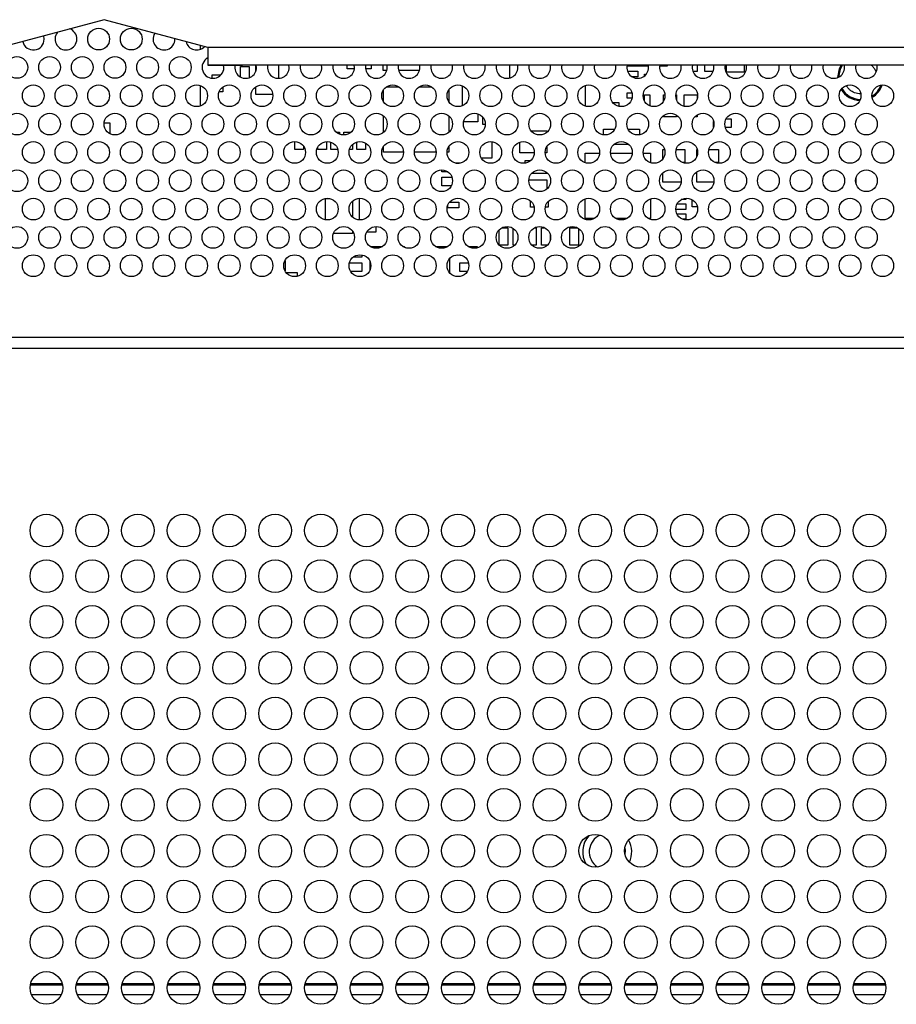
# Model space of a CAD drawing. Header units: millimetres. Extents: x 256 to 1374, y 313 to 1176.
# Tile 50 of 212: x 653 to 680, y 757 to 787. Entities that reach past the tile are written whole.
import ezdxf

# ---------------------------------------------------------------- set-up
doc = ezdxf.new("R2010")
doc.units = ezdxf.units.MM

msp = doc.modelspace()

# ---------------------------------------------------------------- linework, layer by layer
at = {"color": 7, "linetype": 'Continuous', "lineweight": 30}
for p, q in [((655.3869, 787.2758), (652.2119, 786.425)), ((655.3869, 787.2734), (652.2119, 786.4227)), ((658.5619, 786.425), (655.3869, 787.2758)), ((655.3869, 787.2734), (655.3869, 787.2758)), ((658.5619, 786.4227), (655.3869, 787.2734)), ((653.5536, 786.682), (653.5393, 786.7784)), ((657.5536, 786.682), (657.5534, 786.6929)), ((658.3269, 786.4857), (658.3269, 786.3662)), ((658.5619, 786.425), (658.5619, 785.8903)), ((658.5619, 785.8903), (658.5619, 785.8873)), ((659.0536, 785.8153), (659.0468, 785.8822)), ((659.5602, 785.5229), (659.5602, 785.8386)), ((659.5602, 785.8386), (659.8269, 785.8386)), ((785.3437, 785.8812), (659.6202, 785.8812)), ((659.8269, 785.8386), (659.8269, 785.4995)), ((660.0269, 785.6847), (660.0269, 785.8812)), ((660.0536, 785.8153), (660.047, 785.8812)), ((660.7269, 785.8812), (660.7269, 785.482)), ((661.0536, 785.8153), (661.047, 785.8812)), ((662.0536, 785.8153), (662.047, 785.8812)), ((662.8269, 785.772), (662.8269, 785.8812)), ((663.0507, 785.772), (662.8269, 785.772)), ((663.0536, 785.8153), (663.047, 785.8812)), ((663.5602, 785.772), (663.3897, 785.772)), ((663.5602, 785.8812), (663.5602, 785.772)), ((663.9269, 785.722), (663.9269, 785.8812)), ((664.0402, 785.722), (663.9269, 785.722)), ((664.0536, 785.8153), (664.047, 785.8812)), ((665.0402, 785.722), (664.4002, 785.722)), ((665.0536, 785.8153), (665.047, 785.8812)), ((666.0536, 785.8153), (666.047, 785.8812)), ((667.0536, 785.8153), (667.047, 785.8812)), ((667.8102, 785.4943), (667.8102, 785.8812)), ((668.0536, 785.8153), (668.047, 785.8812)), ((669.0536, 785.8153), (669.047, 785.8812)), ((670.0536, 785.8153), (670.047, 785.8812)), ((671.0536, 785.8153), (671.047, 785.8812)), ((672.0512, 785.8553), (671.3893, 785.8553)), ((672.0536, 785.8153), (672.047, 785.8812)), ((672.6269, 785.8553), (672.3893, 785.8553)), ((672.6269, 785.8812), (672.6269, 785.8553)), ((673.0536, 785.8153), (673.047, 785.8812)), ((673.5436, 785.8812), (673.5436, 785.6886)), ((673.7769, 785.6886), (673.7769, 785.8812)), ((674.0536, 785.8153), (674.047, 785.8812)), ((674.4436, 785.672), (674.4436, 785.8812)), ((674.9769, 785.8812), (674.9769, 785.672)), ((675.0536, 785.8153), (675.047, 785.8812)), ((676.0536, 785.8153), (676.047, 785.8812)), ((677.0536, 785.8153), (677.047, 785.8812)), ((678.0536, 785.8153), (678.047, 785.8812)), ((679.0536, 785.8153), (679.047, 785.8812)), ((658.6936, 785.5886), (658.9646, 785.5886)), ((658.6936, 785.483), (658.6936, 785.5886)), ((671.4086, 785.697), (671.7269, 785.697)), ((671.7269, 785.5303), (671.5474, 785.5303)), ((671.7269, 785.697), (671.7269, 785.5303)), ((671.9269, 785.6053), (671.9791, 785.6053)), ((671.9269, 785.5537), (671.9269, 785.6053)), ((673.5436, 785.6886), (673.4119, 785.6886)), ((674.0286, 785.6886), (673.7769, 785.6886)), ((674.9769, 785.672), (674.4436, 785.672)), ((658.3269, 785.2644), (658.3269, 784.6328)), ((659.0269, 785.2202), (659.0269, 785.072)), ((660.0269, 784.9886), (660.0269, 785.2202)), ((663.9436, 784.7627), (663.9436, 785.1345)), ((664.0294, 785.222), (664.411, 785.222)), ((665.0294, 785.222), (665.411, 785.222)), ((665.9436, 785.1345), (665.9436, 784.7627)), ((666.3602, 784.6461), (666.3602, 785.2511)), ((670.1102, 785.2633), (670.1102, 784.634)), ((671.3936, 785.2136), (671.3936, 785.2333)), ((671.4224, 785.2136), (671.3936, 785.2136)), ((659.0269, 785.072), (658.9106, 785.072)), ((660.5512, 784.9886), (660.0269, 784.9886)), ((671.3936, 785.0386), (671.5412, 785.0386)), ((671.3936, 784.872), (671.3936, 785.0386)), ((671.5446, 784.872), (671.3936, 784.872)), ((671.9269, 784.7903), (671.9269, 784.972)), ((671.9269, 784.972), (672.0936, 784.972)), ((672.0936, 784.972), (672.0936, 784.6403)), ((672.5102, 784.972), (672.5528, 784.972)), ((672.5102, 784.7843), (672.5102, 784.972)), ((672.8877, 784.972), (672.9102, 784.972)), ((672.9102, 784.972), (672.9102, 784.8261)), ((673.1436, 784.972), (673.5436, 784.972)), ((673.1436, 784.6242), (673.1436, 784.972)), ((673.5436, 784.972), (673.5436, 784.8676)), ((670.9614, 784.7386), (671.1436, 784.7386)), ((671.1436, 784.7386), (671.1436, 784.6242)), ((663.9436, 783.8345), (663.9436, 784.3294)), ((665.9436, 784.3294), (665.9436, 783.8345)), ((666.8269, 784.3978), (666.8269, 784.1553)), ((666.9769, 784.072), (666.9769, 784.2946)), ((672.5102, 784.3053), (672.5102, 784.3408)), ((672.9102, 784.3053), (672.5102, 784.3053)), ((672.9102, 784.3558), (672.9102, 784.3053)), ((673.5436, 784.3053), (673.4728, 784.3053)), ((673.5436, 784.3646), (673.5436, 784.3053)), ((674.426, 784.2386), (674.5769, 784.2386)), ((674.5769, 784.2386), (674.5769, 783.972)), ((655.3936, 784.0156), (655.3936, 784.122)), ((655.3936, 784.122), (655.5602, 784.122)), ((655.5602, 784.122), (655.5602, 783.7895)), ((666.8269, 784.1553), (666.3951, 784.1553)), ((667.0534, 784.072), (666.9769, 784.072)), ((670.6769, 783.7515), (670.6769, 783.922)), ((670.6769, 783.922), (671.0127, 783.922)), ((671.4278, 783.922), (671.7769, 783.922)), ((671.7769, 783.922), (671.7769, 783.7553)), ((674.0436, 784.0009), (674.0436, 784.163)), ((674.5769, 783.972), (674.4056, 783.972)), ((661.4924, 783.8386), (661.4936, 783.8386)), ((661.4936, 783.8386), (661.4936, 783.8376)), ((661.9269, 783.8204), (661.9269, 783.8386)), ((661.9269, 783.8386), (661.9481, 783.8386)), ((662.4924, 783.8386), (662.5936, 783.8386)), ((662.5936, 783.8386), (662.5936, 783.7736)), ((662.7269, 783.8386), (662.9481, 783.8386)), ((662.7269, 783.7487), (662.7269, 783.8386)), ((668.4614, 783.872), (668.9436, 783.872)), ((668.9436, 783.872), (668.9436, 783.8345)), ((671.7769, 783.7553), (671.7747, 783.7531)), ((661.2269, 783.3053), (661.2269, 783.5486)), ((661.4936, 783.4061), (661.4936, 783.3053)), ((661.9269, 783.3053), (661.9269, 783.3736)), ((662.1936, 783.5476), (662.1936, 783.3053)), ((662.3269, 783.3053), (662.3269, 783.5311)), ((662.9936, 783.4597), (662.9936, 783.3053)), ((663.1269, 783.3053), (663.1269, 783.5353)), ((663.3936, 783.5), (663.3936, 783.3053)), ((663.9436, 783.222), (663.9436, 783.4012)), ((665.9436, 783.4012), (665.9436, 783.222)), ((667.2602, 783.5462), (667.2602, 783.0386)), ((668.1102, 783.2053), (668.1102, 783.53)), ((668.9436, 783.4012), (668.9436, 783.2053)), ((671.4516, 783.4553), (670.9889, 783.4553)), ((661.4936, 783.3053), (661.2269, 783.3053)), ((662.1936, 783.3053), (661.9269, 783.3053)), ((662.5412, 783.3053), (662.3269, 783.3053)), ((662.9936, 783.3053), (662.8993, 783.3053)), ((663.3936, 783.3053), (663.1269, 783.3053)), ((663.5436, 783.2886), (663.5436, 783.2963)), ((663.5454, 783.2886), (663.5436, 783.2886)), ((664.5535, 783.222), (663.9436, 783.222)), ((665.5535, 783.222), (664.887, 783.222)), ((665.9436, 783.222), (665.887, 783.222)), ((667.2602, 783.0386), (666.9376, 783.0386)), ((668.5534, 783.2053), (668.1102, 783.2053)), ((668.9436, 783.2053), (668.8871, 783.2053)), ((670.1102, 782.9006), (670.1102, 783.1886)), ((670.1102, 783.1886), (670.5525, 783.1886)), ((670.888, 783.1886), (671.5525, 783.1886)), ((671.888, 783.1886), (672.1102, 783.1886)), ((672.1102, 783.1886), (672.1102, 782.9006)), ((672.4936, 783.3053), (672.5412, 783.3053)), ((672.4936, 783.0245), (672.4936, 783.3053)), ((672.8993, 783.3053), (673.1602, 783.3053)), ((673.1602, 783.3053), (673.1602, 782.9053)), ((673.5269, 783.3053), (673.5412, 783.3053)), ((673.5269, 783.0846), (673.5269, 783.3053)), ((673.8993, 783.3053), (674.1936, 783.3053)), ((674.1936, 783.3053), (674.1936, 782.9053)), ((666.1539, 782.8886), (666.2602, 782.8886)), ((666.2602, 782.8886), (666.2602, 782.8844)), ((668.2769, 782.972), (668.4481, 782.972)), ((668.2769, 782.8868), (668.2769, 782.972)), ((673.1602, 782.9053), (673.0977, 782.9053)), ((674.1936, 782.9053), (674.0977, 782.9053)), ((665.7269, 782.622), (665.7269, 782.6819)), ((665.911, 782.622), (665.7269, 782.622)), ((665.7269, 782.4553), (666.036, 782.4553)), ((665.7269, 782.1886), (665.7269, 782.4553)), ((668.9436, 782.572), (668.4728, 782.572)), ((668.9436, 782.5961), (668.9436, 782.572)), ((672.4936, 782.3053), (672.4936, 782.593)), ((673.5269, 782.3053), (673.5269, 782.6202)), ((678.3936, 782.415), (678.3936, 782.2823)), ((666.0127, 782.1886), (665.7269, 782.1886)), ((668.3877, 782.372), (668.9436, 782.372)), ((668.9436, 782.372), (668.9436, 782.1012)), ((673.0507, 782.3053), (672.4936, 782.3053)), ((674.0507, 782.3053), (673.5269, 782.3053)), ((662.1602, 781.8053), (662.3013, 781.8053)), ((662.1602, 781.1541), (662.1602, 781.8053)), ((663.2102, 781.1488), (663.2102, 781.8151)), ((673.1936, 781.8142), (673.1936, 781.772)), ((662.9936, 781.7264), (662.9936, 781.2375)), ((665.9102, 781.522), (665.9102, 781.6045)), ((666.2436, 781.522), (665.9102, 781.522)), ((665.9587, 781.6886), (666.2436, 781.6886)), ((666.2436, 781.6886), (666.2436, 781.522)), ((668.4436, 781.5386), (668.4436, 781.7294)), ((668.5487, 781.5386), (668.4436, 781.5386)), ((668.9769, 781.5386), (668.8918, 781.5386)), ((668.9769, 781.7098), (668.9769, 781.5386)), ((670.1102, 781.1886), (670.1102, 781.7966)), ((672.1102, 781.7966), (672.1102, 781.1886)), ((672.926, 781.6386), (673.1936, 781.6386)), ((673.1936, 781.772), (673.0559, 781.772)), ((673.1936, 781.6386), (673.1936, 781.472)), ((673.3852, 781.547), (673.3852, 781.7716)), ((673.5472, 781.547), (673.3852, 781.547)), ((673.1936, 781.472), (672.8871, 781.472)), ((672.9193, 781.3386), (673.1936, 781.3386)), ((673.1936, 781.3386), (673.1936, 781.172)), ((663.7102, 780.9485), (663.7102, 780.772)), ((667.5559, 780.9053), (667.7436, 780.9053)), ((667.7436, 780.9053), (667.7436, 780.372)), ((668.5559, 780.9053), (668.6102, 780.9053)), ((668.6102, 780.9053), (668.6102, 780.372)), ((668.7769, 780.9053), (668.8846, 780.9053)), ((668.7769, 780.372), (668.7769, 780.9053)), ((669.6436, 780.372), (669.6436, 780.9053)), ((669.6436, 780.9053), (669.8846, 780.9053)), ((670.3786, 781.1886), (670.1102, 781.1886)), ((671.3786, 781.1886), (671.0619, 781.1886)), ((672.1102, 781.1886), (672.0619, 781.1886)), ((673.1936, 781.172), (673.0977, 781.172)), ((662.9936, 780.7386), (662.4106, 780.7386)), ((662.9936, 780.8061), (662.9936, 780.7386)), ((663.7102, 780.772), (663.426, 780.772)), ((667.4769, 780.3875), (667.4769, 780.8431)), ((667.9102, 780.372), (667.9102, 780.8892)), ((669.0436, 780.6963), (669.0436, 780.5343)), ((669.9102, 780.8892), (669.9102, 780.372)), ((663.5343, 780.3386), (663.9062, 780.3386)), ((664.5343, 780.3386), (664.5769, 780.3386)), ((664.5769, 780.3386), (664.6173, 780.2983)), ((665.5343, 780.3386), (665.9062, 780.3386)), ((666.5343, 780.3386), (666.8102, 780.3386)), ((666.8102, 780.3386), (666.8102, 780.2943)), ((667.7436, 780.372), (667.4924, 780.372)), ((667.9481, 780.372), (667.9102, 780.372)), ((668.6102, 780.372), (668.4924, 780.372)), ((668.9481, 780.372), (668.7769, 780.372)), ((669.9102, 780.372), (669.6436, 780.372)), ((663.2769, 780.0053), (663.0076, 780.0053)), ((663.2769, 780.0771), (663.2769, 780.0053)), ((666.2769, 780.072), (666.2769, 780.0771)), ((666.3013, 780.072), (666.2769, 780.072)), ((660.9269, 779.9069), (660.9269, 779.5903)), ((662.8993, 779.8386), (663.2769, 779.8386)), ((663.2769, 779.8386), (663.2769, 779.572)), ((663.5269, 779.618), (663.5269, 779.8793)), ((665.9602, 779.9572), (665.9602, 779.54)), ((666.2769, 779.8386), (666.5412, 779.8386)), ((666.2769, 779.572), (666.2769, 779.8386)), ((660.9614, 779.5386), (661.3019, 779.5386)), ((661.3019, 779.5386), (661.3019, 779.4254)), ((663.2769, 779.572), (662.9376, 779.572)), ((666.5029, 779.572), (666.2769, 779.572)), ((820.4745, 777.5486), (580.0536, 777.5486)), ((820.7102, 777.2153), (580.0536, 777.2153)), ((653.1303, 757.7486), (654.1101, 757.7486)), ((654.5303, 757.7486), (655.5101, 757.7486)), ((655.9303, 757.7486), (656.9101, 757.7486)), ((657.3303, 757.7486), (658.3101, 757.7486)), ((658.7303, 757.7486), (659.7101, 757.7486)), ((660.1303, 757.7486), (661.1101, 757.7486)), ((661.5303, 757.7486), (662.5101, 757.7486)), ((662.9303, 757.7486), (663.9101, 757.7486)), ((664.3303, 757.7486), (665.3101, 757.7486)), ((665.7303, 757.7486), (666.7101, 757.7486)), ((667.1303, 757.7486), (668.1101, 757.7486)), ((668.5303, 757.7486), (669.5101, 757.7486)), ((669.9303, 757.7486), (670.9101, 757.7486)), ((671.3303, 757.7486), (672.3101, 757.7486)), ((672.7303, 757.7486), (673.7101, 757.7486)), ((674.1303, 757.7486), (675.1101, 757.7486)), ((675.5303, 757.7486), (676.5101, 757.7486)), ((676.9303, 757.7486), (677.9101, 757.7486)), ((678.3303, 757.7486), (679.3101, 757.7486))]:
    msp.add_line(p, q, dxfattribs=at)
at = {"color": 8, "linetype": 'Continuous', "lineweight": 30}
for p, q in [((785.3437, 786.425), (658.5619, 786.425)), ((658.5619, 785.8903), (785.3437, 785.8903)), ((653.1383, 757.782), (654.1021, 757.782)), ((654.5383, 757.782), (655.5021, 757.782)), ((655.9383, 757.782), (656.9021, 757.782)), ((657.3383, 757.782), (658.3021, 757.782)), ((658.7383, 757.782), (659.7021, 757.782)), ((660.1383, 757.782), (661.1021, 757.782)), ((661.5383, 757.782), (662.5021, 757.782)), ((662.9383, 757.782), (663.9021, 757.782)), ((664.3383, 757.782), (665.3021, 757.782)), ((665.7383, 757.782), (666.7021, 757.782)), ((667.1383, 757.782), (668.1021, 757.782)), ((668.5383, 757.782), (669.5021, 757.782)), ((669.9383, 757.782), (670.9021, 757.782)), ((671.3383, 757.782), (672.3021, 757.782)), ((672.7383, 757.782), (673.7021, 757.782)), ((674.1383, 757.782), (675.1021, 757.782)), ((675.5383, 757.782), (676.5021, 757.782)), ((676.9383, 757.782), (677.9021, 757.782)), ((678.3383, 757.782), (679.3021, 757.782)), ((653.162, 757.4486), (654.0785, 757.4486)), ((654.562, 757.4486), (655.4785, 757.4486)), ((655.962, 757.4486), (656.8785, 757.4486)), ((657.362, 757.4486), (658.2785, 757.4486)), ((658.762, 757.4486), (659.6785, 757.4486)), ((660.162, 757.4486), (661.0785, 757.4486)), ((661.562, 757.4486), (662.4785, 757.4486)), ((662.962, 757.4486), (663.8785, 757.4486)), ((664.362, 757.4486), (665.2785, 757.4486)), ((665.762, 757.4486), (666.6785, 757.4486)), ((667.162, 757.4486), (668.0785, 757.4486)), ((668.562, 757.4486), (669.4785, 757.4486)), ((669.962, 757.4486), (670.8785, 757.4486)), ((671.362, 757.4486), (672.2785, 757.4486)), ((672.762, 757.4486), (673.6785, 757.4486)), ((674.162, 757.4486), (675.0785, 757.4486)), ((675.562, 757.4486), (676.4785, 757.4486)), ((676.962, 757.4486), (677.8785, 757.4486)), ((678.362, 757.4486), (679.2785, 757.4486))]:
    msp.add_line(p, q, dxfattribs=at)
at = {"color": 7, "linetype": 'Continuous', "lineweight": 30, "flags": 128}
for points in [[(677.8436, 785.5056), (677.8969, 785.7732), (677.9531, 785.8812)], [(677.8771, 785.5212), (677.9277, 785.7604), (677.993, 785.8812)], [(671.326, 761.9243), (671.3355, 761.8546), (671.3319, 761.7413)]]:
    msp.add_lwpolyline(points, dxfattribs=at)
at = {"color": 7, "linetype": 'Continuous', "lineweight": 30}
for centre, radius in [((655.2202, 786.682), 0.3333), ((656.2202, 786.682), 0.3333), ((652.7202, 785.8153), 0.3333), ((653.7202, 785.8153), 0.3333), ((654.7202, 785.8153), 0.3333), ((655.7202, 785.8153), 0.3333), ((656.7202, 785.8153), 0.3333), ((657.7202, 785.8153), 0.3333), ((653.2202, 784.9486), 0.3333), ((654.2202, 784.9486), 0.3333), ((655.2202, 784.9486), 0.3333), ((656.2202, 784.9486), 0.3333), ((657.2202, 784.9486), 0.3333), ((658.2202, 784.9486), 0.3333), ((659.2202, 784.9486), 0.3333), ((660.2202, 784.9486), 0.3333), ((661.2202, 784.9486), 0.3333), ((662.2202, 784.9486), 0.3333), ((663.2202, 784.9486), 0.3333), ((664.2202, 784.9486), 0.3333), ((665.2202, 784.9486), 0.3333), ((666.2202, 784.9486), 0.3333), ((667.2202, 784.9486), 0.3333), ((668.2202, 784.9486), 0.3333), ((669.2202, 784.9486), 0.3333), ((670.2202, 784.9486), 0.3333), ((671.2202, 784.9486), 0.3333), ((672.2202, 784.9486), 0.3333), ((673.2202, 784.9486), 0.3333), ((674.2202, 784.9486), 0.3333), ((675.2202, 784.9486), 0.3333), ((676.2202, 784.9486), 0.3333), ((677.2202, 784.9486), 0.3333), ((678.2202, 784.9486), 0.3333), ((679.2202, 784.9486), 0.3333), ((652.7202, 784.082), 0.3333), ((653.7202, 784.082), 0.3333), ((654.7202, 784.082), 0.3333), ((655.7202, 784.082), 0.3333), ((656.7202, 784.082), 0.3333), ((657.7202, 784.082), 0.3333), ((658.7202, 784.082), 0.3333), ((659.7202, 784.082), 0.3333), ((660.7202, 784.082), 0.3333), ((661.7202, 784.082), 0.3333), ((662.7202, 784.082), 0.3333), ((663.7202, 784.082), 0.3333), ((664.7202, 784.082), 0.3333), ((665.7202, 784.082), 0.3333), ((666.7202, 784.082), 0.3333), ((667.7202, 784.082), 0.3333), ((668.7202, 784.082), 0.3333), ((669.7202, 784.082), 0.3333), ((670.7202, 784.082), 0.3333), ((671.7202, 784.082), 0.3333), ((672.7202, 784.082), 0.3333), ((673.7202, 784.082), 0.3333), ((674.7202, 784.082), 0.3333), ((675.7202, 784.082), 0.3333), ((676.7202, 784.082), 0.3333), ((677.7202, 784.082), 0.3333), ((678.7202, 784.082), 0.3333), ((653.2202, 783.2153), 0.3333), ((654.2202, 783.2153), 0.3333), ((655.2202, 783.2153), 0.3333), ((656.2202, 783.2153), 0.3333), ((657.2202, 783.2153), 0.3333), ((658.2202, 783.2153), 0.3333), ((659.2202, 783.2153), 0.3333), ((660.2202, 783.2153), 0.3333), ((661.2202, 783.2153), 0.3333), ((662.2202, 783.2153), 0.3333), ((663.2202, 783.2153), 0.3333), ((664.2202, 783.2153), 0.3333), ((665.2202, 783.2153), 0.3333), ((666.2202, 783.2153), 0.3333), ((667.2202, 783.2153), 0.3333), ((668.2202, 783.2153), 0.3333), ((669.2202, 783.2153), 0.3333), ((670.2202, 783.2153), 0.3333), ((671.2202, 783.2153), 0.3333), ((672.2202, 783.2153), 0.3333), ((673.2202, 783.2153), 0.3333), ((674.2202, 783.2153), 0.3333), ((675.2202, 783.2153), 0.3333), ((676.2202, 783.2153), 0.3333), ((677.2202, 783.2153), 0.3333), ((678.2202, 783.2153), 0.3333), ((679.2202, 783.2153), 0.3333), ((652.7202, 782.3486), 0.3333), ((653.7202, 782.3486), 0.3333), ((654.7202, 782.3486), 0.3333), ((655.7202, 782.3486), 0.3333), ((656.7202, 782.3486), 0.3333), ((657.7202, 782.3486), 0.3333), ((658.7202, 782.3486), 0.3333), ((659.7202, 782.3486), 0.3333), ((660.7202, 782.3486), 0.3333), ((661.7202, 782.3486), 0.3333), ((662.7202, 782.3486), 0.3333), ((663.7202, 782.3486), 0.3333), ((664.7202, 782.3486), 0.3333), ((665.7202, 782.3486), 0.3333), ((666.7202, 782.3486), 0.3333), ((667.7202, 782.3486), 0.3333), ((668.7202, 782.3486), 0.3333), ((669.7202, 782.3486), 0.3333), ((670.7202, 782.3486), 0.3333), ((671.7202, 782.3486), 0.3333), ((672.7202, 782.3486), 0.3333), ((673.7202, 782.3486), 0.3333), ((674.7202, 782.3486), 0.3333), ((675.7202, 782.3486), 0.3333), ((676.7202, 782.3486), 0.3333), ((677.7202, 782.3486), 0.3333), ((678.7202, 782.3486), 0.3333), ((653.2202, 781.482), 0.3333), ((654.2202, 781.482), 0.3333), ((655.2202, 781.482), 0.3333), ((656.2202, 781.482), 0.3333), ((657.2202, 781.482), 0.3333), ((658.2202, 781.482), 0.3333), ((659.2202, 781.482), 0.3333), ((660.2202, 781.482), 0.3333), ((661.2202, 781.482), 0.3333), ((662.2202, 781.482), 0.3333), ((663.2202, 781.482), 0.3333), ((664.2202, 781.482), 0.3333), ((665.2202, 781.482), 0.3333), ((666.2202, 781.482), 0.3333), ((667.2202, 781.482), 0.3333), ((668.2202, 781.482), 0.3333), ((669.2202, 781.482), 0.3333), ((670.2202, 781.482), 0.3333), ((671.2202, 781.482), 0.3333), ((672.2202, 781.482), 0.3333), ((673.2202, 781.482), 0.3333), ((674.2202, 781.482), 0.3333), ((675.2202, 781.482), 0.3333), ((676.2202, 781.482), 0.3333), ((677.2202, 781.482), 0.3333), ((678.2202, 781.482), 0.3333), ((679.2202, 781.482), 0.3333), ((652.7202, 780.6153), 0.3333), ((653.7202, 780.6153), 0.3333), ((654.7202, 780.6153), 0.3333), ((655.7202, 780.6153), 0.3333), ((656.7202, 780.6153), 0.3333), ((657.7202, 780.6153), 0.3333), ((658.7202, 780.6153), 0.3333), ((659.7202, 780.6153), 0.3333), ((660.7202, 780.6153), 0.3333), ((661.7202, 780.6153), 0.3333), ((662.7202, 780.6153), 0.3333), ((663.7202, 780.6153), 0.3333), ((664.7202, 780.6153), 0.3333), ((665.7202, 780.6153), 0.3333), ((666.7202, 780.6153), 0.3333), ((667.7202, 780.6153), 0.3333), ((668.7202, 780.6153), 0.3333), ((669.7202, 780.6153), 0.3333), ((670.7202, 780.6153), 0.3333), ((671.7202, 780.6153), 0.3333), ((672.7202, 780.6153), 0.3333), ((673.7202, 780.6153), 0.3333), ((674.7202, 780.6153), 0.3333), ((675.7202, 780.6153), 0.3333), ((676.7202, 780.6153), 0.3333), ((677.7202, 780.6153), 0.3333), ((678.7202, 780.6153), 0.3333), ((653.2202, 779.7486), 0.3333), ((654.2202, 779.7486), 0.3333), ((655.2202, 779.7486), 0.3333), ((656.2202, 779.7486), 0.3333), ((657.2202, 779.7486), 0.3333), ((658.2202, 779.7486), 0.3333), ((659.2202, 779.7486), 0.3333), ((660.2202, 779.7486), 0.3333), ((661.2202, 779.7486), 0.3333), ((662.2202, 779.7486), 0.3333), ((663.2202, 779.7486), 0.3333), ((664.2202, 779.7486), 0.3333), ((665.2202, 779.7486), 0.3333), ((666.2202, 779.7486), 0.3333), ((667.2202, 779.7486), 0.3333), ((668.2202, 779.7486), 0.3333), ((669.2202, 779.7486), 0.3333), ((670.2202, 779.7486), 0.3333), ((671.2202, 779.7486), 0.3333), ((672.2202, 779.7486), 0.3333), ((673.2202, 779.7486), 0.3333), ((674.2202, 779.7486), 0.3333), ((675.2202, 779.7486), 0.3333), ((676.2202, 779.7486), 0.3333), ((677.2202, 779.7486), 0.3333), ((678.2202, 779.7486), 0.3333), ((679.2202, 779.7486), 0.3333), ((653.6202, 771.6486), 0.5), ((655.0202, 771.6486), 0.5), ((656.4202, 771.6486), 0.5), ((657.8202, 771.6486), 0.5), ((659.2202, 771.6486), 0.5), ((660.6202, 771.6486), 0.5), ((662.0202, 771.6486), 0.5), ((663.4202, 771.6486), 0.5), ((664.8202, 771.6486), 0.5), ((666.2202, 771.6486), 0.5), ((667.6202, 771.6486), 0.5), ((669.0202, 771.6486), 0.5), ((670.4202, 771.6486), 0.5), ((671.8202, 771.6486), 0.5), ((673.2202, 771.6486), 0.5), ((674.6202, 771.6486), 0.5), ((676.0202, 771.6486), 0.5), ((677.4202, 771.6486), 0.5), ((678.8202, 771.6486), 0.5), ((653.6202, 770.2486), 0.5), ((655.0202, 770.2486), 0.5), ((656.4202, 770.2486), 0.5), ((657.8202, 770.2486), 0.5), ((659.2202, 770.2486), 0.5), ((660.6202, 770.2486), 0.5), ((662.0202, 770.2486), 0.5), ((663.4202, 770.2486), 0.5), ((664.8202, 770.2486), 0.5), ((666.2202, 770.2486), 0.5), ((667.6202, 770.2486), 0.5), ((669.0202, 770.2486), 0.5), ((670.4202, 770.2486), 0.5), ((671.8202, 770.2486), 0.5), ((673.2202, 770.2486), 0.5), ((674.6202, 770.2486), 0.5), ((676.0202, 770.2486), 0.5), ((677.4202, 770.2486), 0.5), ((678.8202, 770.2486), 0.5), ((653.6202, 768.8486), 0.5), ((655.0202, 768.8486), 0.5), ((656.4202, 768.8486), 0.5), ((657.8202, 768.8486), 0.5), ((659.2202, 768.8486), 0.5), ((660.6202, 768.8486), 0.5), ((662.0202, 768.8486), 0.5), ((663.4202, 768.8486), 0.5), ((664.8202, 768.8486), 0.5), ((666.2202, 768.8486), 0.5), ((667.6202, 768.8486), 0.5), ((669.0202, 768.8486), 0.5), ((670.4202, 768.8486), 0.5), ((671.8202, 768.8486), 0.5), ((673.2202, 768.8486), 0.5), ((674.6202, 768.8486), 0.5), ((676.0202, 768.8486), 0.5), ((677.4202, 768.8486), 0.5), ((678.8202, 768.8486), 0.5), ((653.6202, 767.4486), 0.5), ((655.0202, 767.4486), 0.5), ((656.4202, 767.4486), 0.5), ((657.8202, 767.4486), 0.5), ((659.2202, 767.4486), 0.5), ((660.6202, 767.4486), 0.5), ((662.0202, 767.4486), 0.5), ((663.4202, 767.4486), 0.5), ((664.8202, 767.4486), 0.5), ((666.2202, 767.4486), 0.5), ((667.6202, 767.4486), 0.5), ((669.0202, 767.4486), 0.5), ((670.4202, 767.4486), 0.5), ((671.8202, 767.4486), 0.5), ((673.2202, 767.4486), 0.5), ((674.6202, 767.4486), 0.5), ((676.0202, 767.4486), 0.5), ((677.4202, 767.4486), 0.5), ((678.8202, 767.4486), 0.5), ((653.6202, 766.0486), 0.5), ((655.0202, 766.0486), 0.5), ((656.4202, 766.0486), 0.5), ((657.8202, 766.0486), 0.5), ((659.2202, 766.0486), 0.5), ((660.6202, 766.0486), 0.5), ((662.0202, 766.0486), 0.5), ((663.4202, 766.0486), 0.5), ((664.8202, 766.0486), 0.5), ((666.2202, 766.0486), 0.5), ((667.6202, 766.0486), 0.5), ((669.0202, 766.0486), 0.5), ((670.4202, 766.0486), 0.5), ((671.8202, 766.0486), 0.5), ((673.2202, 766.0486), 0.5), ((674.6202, 766.0486), 0.5), ((676.0202, 766.0486), 0.5), ((677.4202, 766.0486), 0.5), ((678.8202, 766.0486), 0.5), ((653.6202, 764.6486), 0.5), ((655.0202, 764.6486), 0.5), ((656.4202, 764.6486), 0.5), ((657.8202, 764.6486), 0.5), ((659.2202, 764.6486), 0.5), ((660.6202, 764.6486), 0.5), ((662.0202, 764.6486), 0.5), ((663.4202, 764.6486), 0.5), ((664.8202, 764.6486), 0.5), ((666.2202, 764.6486), 0.5), ((667.6202, 764.6486), 0.5), ((669.0202, 764.6486), 0.5), ((670.4202, 764.6486), 0.5), ((671.8202, 764.6486), 0.5), ((673.2202, 764.6486), 0.5), ((674.6202, 764.6486), 0.5), ((676.0202, 764.6486), 0.5), ((677.4202, 764.6486), 0.5), ((678.8202, 764.6486), 0.5), ((653.6202, 763.2486), 0.5), ((655.0202, 763.2486), 0.5), ((656.4202, 763.2486), 0.5), ((657.8202, 763.2486), 0.5), ((659.2202, 763.2486), 0.5), ((660.6202, 763.2486), 0.5), ((662.0202, 763.2486), 0.5), ((663.4202, 763.2486), 0.5), ((664.8202, 763.2486), 0.5), ((666.2202, 763.2486), 0.5), ((667.6202, 763.2486), 0.5), ((669.0202, 763.2486), 0.5), ((670.4202, 763.2486), 0.5), ((671.8202, 763.2486), 0.5), ((673.2202, 763.2486), 0.5), ((674.6202, 763.2486), 0.5), ((676.0202, 763.2486), 0.5), ((677.4202, 763.2486), 0.5), ((678.8202, 763.2486), 0.5), ((653.6202, 761.8486), 0.5), ((655.0202, 761.8486), 0.5), ((656.4202, 761.8486), 0.5), ((657.8202, 761.8486), 0.5), ((659.2202, 761.8486), 0.5), ((660.6202, 761.8486), 0.5), ((662.0202, 761.8486), 0.5), ((663.4202, 761.8486), 0.5), ((664.8202, 761.8486), 0.5), ((666.2202, 761.8486), 0.5), ((667.6202, 761.8486), 0.5), ((669.0202, 761.8486), 0.5), ((670.4202, 761.8486), 0.5), ((671.8202, 761.8486), 0.5), ((673.2202, 761.8486), 0.5), ((674.6202, 761.8486), 0.5), ((676.0202, 761.8486), 0.5), ((677.4202, 761.8486), 0.5), ((678.8202, 761.8486), 0.5), ((653.6202, 760.4486), 0.5), ((655.0202, 760.4486), 0.5), ((656.4202, 760.4486), 0.5), ((657.8202, 760.4486), 0.5), ((659.2202, 760.4486), 0.5), ((660.6202, 760.4486), 0.5), ((662.0202, 760.4486), 0.5), ((663.4202, 760.4486), 0.5), ((664.8202, 760.4486), 0.5), ((666.2202, 760.4486), 0.5), ((667.6202, 760.4486), 0.5), ((669.0202, 760.4486), 0.5), ((670.4202, 760.4486), 0.5), ((671.8202, 760.4486), 0.5), ((673.2202, 760.4486), 0.5), ((674.6202, 760.4486), 0.5), ((676.0202, 760.4486), 0.5), ((677.4202, 760.4486), 0.5), ((678.8202, 760.4486), 0.5), ((653.6202, 759.0486), 0.5), ((655.0202, 759.0486), 0.5), ((656.4202, 759.0486), 0.5), ((657.8202, 759.0486), 0.5), ((659.2202, 759.0486), 0.5), ((660.6202, 759.0486), 0.5), ((662.0202, 759.0486), 0.5), ((663.4202, 759.0486), 0.5), ((664.8202, 759.0486), 0.5), ((666.2202, 759.0486), 0.5), ((667.6202, 759.0486), 0.5), ((669.0202, 759.0486), 0.5), ((670.4202, 759.0486), 0.5), ((671.8202, 759.0486), 0.5), ((673.2202, 759.0486), 0.5), ((674.6202, 759.0486), 0.5), ((676.0202, 759.0486), 0.5), ((677.4202, 759.0486), 0.5), ((678.8202, 759.0486), 0.5), ((653.6202, 757.6486), 0.5), ((655.0202, 757.6486), 0.5), ((656.4202, 757.6486), 0.5), ((657.8202, 757.6486), 0.5), ((659.2202, 757.6486), 0.5), ((660.6202, 757.6486), 0.5), ((662.0202, 757.6486), 0.5), ((663.4202, 757.6486), 0.5), ((664.8202, 757.6486), 0.5), ((666.2202, 757.6486), 0.5), ((667.6202, 757.6486), 0.5), ((669.0202, 757.6486), 0.5), ((670.4202, 757.6486), 0.5), ((671.8202, 757.6486), 0.5), ((673.2202, 757.6486), 0.5), ((674.6202, 757.6486), 0.5), ((676.0202, 757.6486), 0.5), ((677.4202, 757.6486), 0.5), ((678.8202, 757.6486), 0.5)]:
    msp.add_circle(centre, radius, dxfattribs=at)
for centre, radius, start, end in [((654.2202, 786.682), 0.3333, 0, 68.913), ((653.2202, 786.682), 0.3333, 193.18429, 0), ((654.2202, 786.682), 0.3333, 141.08653, 0), ((657.2202, 786.682), 0.3333, 148.1126, 0), ((658.2202, 786.682), 0.3333, 194.07493, 315.92554), ((658.7202, 785.8153), 0.3333, 118.35935, 0), ((659.3556, 832.0768), 46.1963, 269.01561, 270.32827), ((659.7202, 785.8153), 0.3333, 168.56984, 0), ((660.7202, 785.8153), 0.3333, 168.59452, 0), ((661.7202, 785.8153), 0.3333, 168.59452, 0), ((662.7202, 785.8153), 0.3333, 168.59452, 0), ((663.7202, 785.8153), 0.3333, 168.59452, 0), ((664.7202, 785.8153), 0.3333, 168.59452, 0), ((665.7202, 785.8153), 0.3333, 168.59452, 0), ((666.7202, 785.8153), 0.3333, 168.59452, 0), ((667.7202, 785.8153), 0.3333, 168.59452, 0), ((668.7202, 785.8153), 0.3333, 168.59452, 0), ((669.7202, 785.8153), 0.3333, 168.59452, 0), ((670.7202, 785.8153), 0.3333, 168.59452, 0), ((671.7202, 785.8153), 0.3333, 168.59452, 0), ((672.7202, 785.8153), 0.3333, 168.59452, 0), ((673.7202, 785.8153), 0.3333, 168.59452, 0), ((674.7202, 785.8153), 0.3333, 168.59452, 0), ((675.7202, 785.8153), 0.3333, 168.59452, 0), ((676.7202, 785.8153), 0.3333, 168.59452, 0), ((677.7202, 785.8153), 0.3333, 168.59452, 0), ((678.7202, 785.8153), 0.3333, 168.59452, 0), ((678.5436, 785.5053), 0.7, 211.51992, 268.18075), ((678.5436, 785.5053), 0.6667, 210.4444, 269.25627), ((678.5436, 785.5053), 0.6667, 301.02954, 340.08493), ((678.5436, 785.5053), 0.7, 299.74287, 341.3716), ((670.7869, 761.8153), 0.75, 139.0288, 210.58234), ((670.7869, 761.8153), 0.55, 112.473, 237.13814), ((670.7869, 761.8153), 0.75, 334.81592, 28.8793)]:
    msp.add_arc(centre, radius, start, end, dxfattribs=at)
at = {"color": 8, "linetype": 'Continuous', "lineweight": 30}
for points, knots in [([(678.8697, 785.8812), (678.8791, 785.874), (678.9154, 785.8458), (678.9618, 785.7805), (679.0045, 785.7163), (679.0112, 785.6758), (679.0123, 785.669)], [0, 0, 0, 0, 0.136063, 0.5285809, 0.9204026, 1, 1, 1, 1]), ([(678.542, 785.0056), (678.4797, 785.0123), (678.3832, 785.0227), (678.2668, 785.0845), (678.1884, 785.1497), (678.1354, 785.2092), (678.1158, 785.2492), (678.1112, 785.2585)], [0, 0, 0, 0, 0.3552719, 0.5503967, 0.7451938, 0.9403266, 1, 1, 1, 1])]:
    msp.add_open_spline(points, degree=3, knots=knots, dxfattribs=at)

doc.saveas('drawing.dxf')
